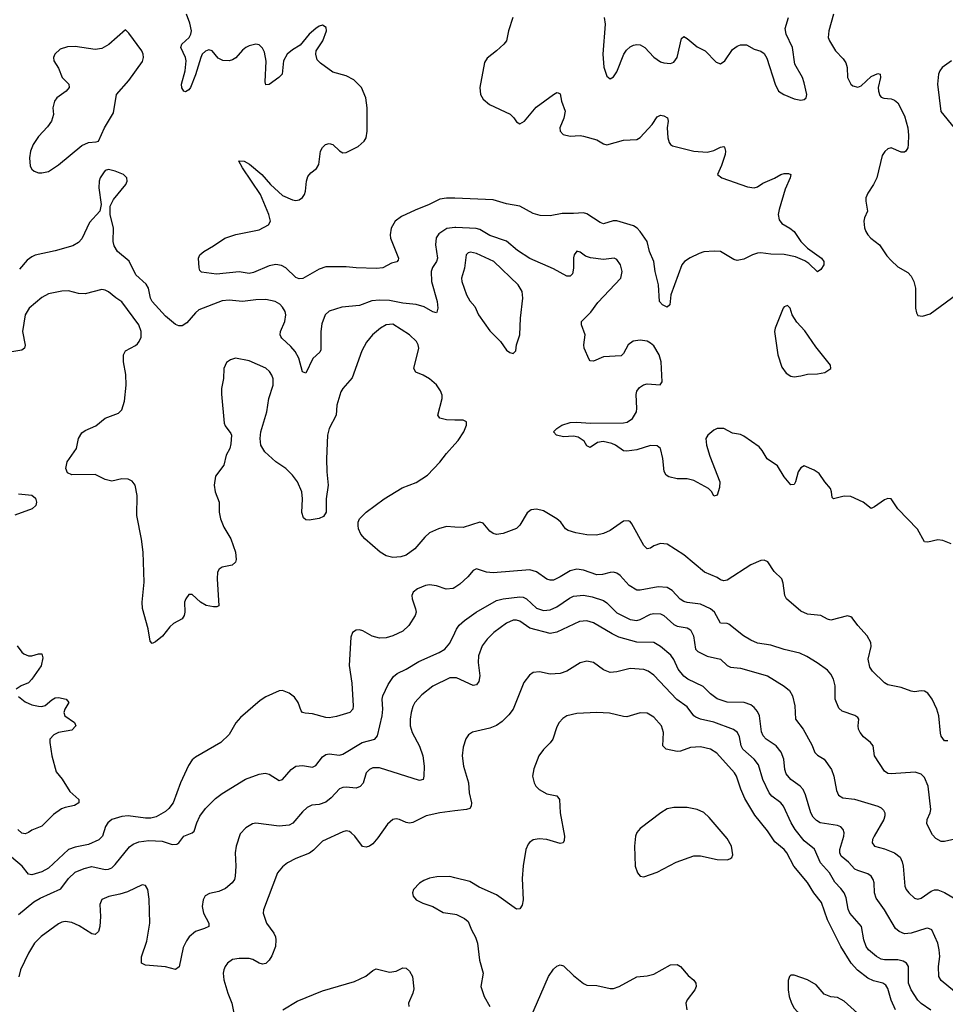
# Model space of a CAD drawing. Header units: inches. Extents: x 884691 to 1028259, y 526745 to 653629.
# Tile 40 of 241: x 927398 to 932934, y 570324 to 576217. Entities that reach past the tile are written whole.
import ezdxf

# ---------------------------------------------------------------- set-up
doc = ezdxf.new("R2010")
doc.units = ezdxf.units.IN
doc.header["$MEASUREMENT"] = 0
doc.layers.add('A9527', color=7, linetype='Continuous')
doc.layers.add('A9537', color=7, linetype='Continuous')

msp = doc.modelspace()

# ---------------------------------------------------------------- linework, layer by layer
at = {"layer": 'A9527', "color": 6}
for points, elevation in [([(930000, 575147.7), (929950, 575149.5), (929910, 575142.2), (929846.8, 575110), (929762.6, 575077.4), (929681.1, 575038.9), (929643.6, 575010), (929620.1, 574970), (929613.1, 574930), (929615, 574910), (929664.1, 574790), (929662.4, 574777.6), (929653, 574767), (929621.2, 574758.8), (929570, 574730.8), (929531.6, 574728.4), (929410, 574731.3), (929350, 574737.5), (929230, 574737.1), (929190, 574722.8), (929092.2, 574667.8), (929070, 574665.3), (929050, 574674.5), (928990, 574732.4), (928964.9, 574744.9), (928931, 574751), (928890, 574743), (928796.4, 574703.6), (928770, 574696.8), (928710, 574707.6), (928574.3, 574694.3), (928485.6, 574705.6), (928475.9, 574715.9), (928471.5, 574731.5), (928466.9, 574790), (928475.9, 574810), (928499.3, 574830), (928556.9, 574863.1), (928624.7, 574910), (928690.9, 574930.9), (928830, 574958.9), (928886.4, 574990), (928898.1, 575010), (928888.9, 575050), (928838.8, 575170), (928730.7, 575330), (928708.3, 575370), (928710, 575373), (928740.2, 575370), (928772.3, 575352.3), (928847.2, 575290), (928897.5, 575230), (928970, 575163.7), (929030, 575138.6), (929050, 575135.1), (929070, 575138.8), (929090, 575152.6), (929100.7, 575170), (929108, 575190), (929114.1, 575250), (929122.2, 575277.8), (929139.8, 575300.2), (929173.6, 575326.4), (929188, 575350), (929197.7, 575430), (929208.2, 575451.8), (929227, 575470), (929250, 575476.2), (929270, 575470.5), (929310, 575431.6), (929330, 575420.1), (929350, 575422.1), (929421.8, 575458.2), (929458.5, 575490), (929470, 575510), (929476.8, 575550), (929475.9, 575690), (929468.4, 575750), (929442.2, 575810), (929396.6, 575856.6), (929350, 575881.5), (929270, 575903.3), (929196.4, 575956.4), (929177.5, 575977.5), (929168.7, 576010), (929171.6, 576030), (929211.1, 576090), (929233.3, 576150), (929231, 576171), (929210, 576183.8), (929190, 576178.6), (929170, 576165), (929130, 576129.9), (929074.9, 576065.1), (929030, 576037.3), (928998.7, 576010), (928976.6, 575970), (928967.2, 575890), (928947.9, 575870), (928890, 575829.9), (928870, 575827.4), (928865.5, 575845.5), (928871.8, 575968.2), (928861.5, 576021.5), (928850, 576046.3), (928838.7, 576058.7), (928830, 576066.5), (928810, 576070.3), (928770, 576060.8), (928750, 576050.8), (928730, 576034.5), (928690, 575988.6), (928670, 575975.6), (928650, 575970), (928613.2, 575973.2), (928585.7, 575985.7), (928548.5, 576030), (928530, 576035.5), (928510, 576028.6), (928490, 576009.9), (928480.7, 575990), (928450, 575887.6), (928419.1, 575810), (928410, 575796.9), (928390, 575785.9), (928379.1, 575790), (928368.8, 575808.8), (928366.8, 575830), (928388.6, 575911.4), (928393.5, 575970), (928389.7, 575990), (928362.5, 576050), (928368.7, 576070), (928412.4, 576110), (928422.2, 576130), (928425.3, 576150), (928416.2, 576196.2), (928395.2, 576250)], 2400), ([(930000, 574973), (929953.3, 574966.7), (929905, 574935), (929888.8, 574911.2), (929885.5, 574870), (929896.2, 574790), (929890.5, 574770), (929866.9, 574733.1), (929859.4, 574710), (929861.6, 574650), (929895.7, 574530), (929898.1, 574490), (929893.8, 574466.2), (929890, 574462.9), (929870, 574467.8), (929817.5, 574497.5), (929770, 574512.5), (929690, 574519.3), (929610, 574536.3), (929550, 574538.3), (929505, 574535), (929430, 574506.2), (929323.8, 574496.2), (929250, 574472.4), (929225.3, 574450), (929204.5, 574395.5), (929198.8, 574350), (929198.7, 574241.3), (929192.3, 574227.7), (929151.9, 574188.1), (929110, 574101.2), (929089.1, 574110), (929067.8, 574190), (929045, 574230), (929020.4, 574260.4), (928965.2, 574310), (928960.4, 574320.4), (928956.5, 574330), (928957.9, 574350), (928983.7, 574410), (928989, 574450), (928984.9, 574470), (928970, 574496.9), (928953.6, 574513.6), (928927, 574530), (928870, 574542), (928810, 574540.1), (928730.3, 574530.3), (928650, 574539.1), (928610, 574533.9), (928470, 574479.8), (928450, 574462.5), (928398.5, 574401.5), (928370, 574384.4), (928350, 574384.2), (928330, 574392.1), (928270, 574443.2), (928191.1, 574531.1), (928181, 574550), (928167.9, 574610), (928154.8, 574634.8), (928093.2, 574690), (928052.4, 574772.4), (927983.2, 574830), (927963.1, 574863.1), (927957.4, 574890), (927959, 574970), (927938.8, 575050), (927939.4, 575100.6), (927959.1, 575140.9), (928032.2, 575230), (928041.2, 575250), (928038.2, 575270), (928018.5, 575290), (927970, 575310.5), (927930, 575319.8), (927910, 575314), (927899, 575301), (927880.2, 575270), (927873.8, 575250), (927871.9, 575210), (927884.9, 575110), (927876.9, 575070), (927816.2, 575003.8), (927770, 574905.3), (927750, 574883.2), (927715.8, 574864.2), (927610, 574833.4), (927490, 574806.9), (927470, 574798), (927443.3, 574776.7), (927396, 574724)], 2500), ([(930000, 573820.6), (929950, 573821.4), (929910, 573831.1), (929899.9, 573850), (929925.3, 573950), (929924.3, 573970), (929915.6, 573995.6), (929890, 574031.6), (929850, 574067.5), (929811.1, 574090), (929767.2, 574107.2), (929754.9, 574130), (929784.5, 574250), (929781.1, 574270), (929771.4, 574290), (929728.8, 574330), (929630, 574394.9), (929590, 574390.5), (929555.2, 574370), (929508.4, 574330), (929472.5, 574287.5), (929444.6, 574235.4), (929386.5, 574073.5), (929330.4, 574010), (929319.6, 573990), (929293.9, 573910), (929290.1, 573850), (929249.6, 573770), (929238.3, 573730), (929232.1, 573587.9), (929234.4, 573510), (929243.3, 573430), (929231.9, 573350), (929230.1, 573269.9), (929215.8, 573244.2), (929189.2, 573230.8), (929130, 573221.7), (929110, 573224), (929096, 573236), (929086.4, 573266.4), (929089.3, 573350), (929085.5, 573390), (929059.9, 573450), (929030.4, 573490), (928990, 573530.4), (928930.1, 573570.1), (928864.8, 573630), (928839.9, 573670), (928836.6, 573710), (928840.9, 573750), (928875.4, 573870), (928888.3, 573950), (928913.2, 574030), (928913.3, 574066.7), (928906.1, 574090), (928892, 574112), (928870, 574131.7), (928770, 574175.6), (928689.2, 574190.8), (928658.1, 574181.9), (928635.8, 574164.2), (928618.6, 574130), (928616.7, 574070), (928605.7, 574010), (928604.9, 573975.1), (928622, 573802), (928626.6, 573786.6), (928661.1, 573741.1), (928664.7, 573730), (928661.9, 573678.1), (928655, 573650), (928633.2, 573610), (928619.4, 573550), (928570, 573484.2), (928560.5, 573430), (928566.3, 573390), (928591.6, 573330), (928590.9, 573270), (928598.4, 573230), (928619.6, 573179.6), (928660.4, 573110), (928688.4, 573030), (928693.3, 572986.7), (928688, 572970), (928668.9, 572951.1), (928610, 572939.8), (928591.3, 572928.7), (928581.3, 572910), (928578.5, 572870), (928590, 572709), (928577.7, 572702.3), (928558.1, 572701.9), (928513.3, 572710), (928480.3, 572730), (928430, 572776.9), (928410, 572776.3), (928392, 572750), (928384.7, 572730), (928385.4, 572670), (928382.2, 572650), (928370, 572631.2), (928317.4, 572602.6), (928296.6, 572583.4), (928252.6, 572527.4), (928210, 572492.4), (928190, 572482.4), (928177.7, 572497.7), (928167, 572570), (928132.9, 572692.9), (928130.8, 572730.8), (928142.2, 572850), (928136.6, 573030), (928127.6, 573107.6), (928099.6, 573250), (928101, 573370), (928088.2, 573430), (928070, 573455.7), (928047.4, 573467.4), (928010, 573468.2), (927950, 573454), (927910, 573464), (927850, 573494), (927710, 573492.2), (927684.2, 573504.2), (927673.2, 573530), (927682.9, 573570), (927738, 573650), (927750, 573710.4), (927770, 573744.7), (927790, 573758.7), (927853.8, 573786.2), (927910, 573831.3), (927990, 573861.5), (928010, 573882.4), (928025.6, 573934.4), (928035, 574030), (928032.3, 574092.3), (928019, 574170), (928019.3, 574210), (928030, 574234.2), (928090, 574266), (928102.8, 574277.2), (928113.2, 574290), (928123.7, 574316.3), (928124.3, 574350), (928110.5, 574390), (928010, 574528.9), (927972.5, 574552.5), (927930, 574587.9), (927910, 574598.2), (927890, 574601), (927790, 574576.2), (927750, 574578.3), (927690, 574593.5), (927650, 574592.7), (927570, 574576.2), (927530, 574554.6), (927455, 574490), (927430.2, 574450), (927415.8, 574350), (927431.2, 574268.8), (927426.7, 574250), (927410, 574239.2), (927350.6, 574229.4)], 2600), ([(930000, 573180.1), (929950, 573182.5), (929903.6, 573170), (929850, 573145.4), (929820.2, 573119.8), (929762, 573050), (929708.9, 573011.1), (929677.3, 573002.7), (929630, 572997.9), (929590, 573008.5), (929554.3, 573030), (929461.7, 573110), (929438.4, 573138.4), (929424, 573170), (929421.6, 573190), (929423, 573210), (929431.2, 573230), (929469.9, 573270), (929577, 573350), (929684.7, 573415.3), (929770, 573446.7), (929836.2, 573490), (929911.6, 573568.4), (929950, 573620.9), (930000, 573676.2)], 2600), ([(927390, 573378.3), (927470, 573370.1), (927492.3, 573352.3), (927499.5, 573330), (927495.1, 573310), (927473.7, 573290), (927370, 573250.9)], 2600), ([(930000, 572818.6), (929990, 572812.3), (929949, 572809), (929890, 572829.2), (929850, 572834.5), (929825.5, 572830), (929777.8, 572810), (929751, 572790), (929742.6, 572770), (929744.7, 572750), (929765.4, 572690), (929768.5, 572670), (929764, 572650), (929724.9, 572590), (929690, 572556.4), (929630, 572529), (929590, 572517.9), (929550, 572514.6), (929506.2, 572526.2), (929450, 572558.9), (929430, 572564.7), (929410, 572563), (929388.5, 572550), (929379.1, 572520.9), (929368.5, 572351.5), (929385.4, 572245.4), (929393.4, 572110), (929390, 572089.9), (929372.5, 572070), (929293.5, 572046.5), (929250, 572039.2), (929230, 572040.4), (929150, 572061.4), (929105.3, 572065.3), (929090.3, 572070.3), (929080.9, 572080.9), (929064.4, 572130), (929042.2, 572162.2), (929010, 572186.8), (928970, 572202.7), (928950, 572199.8), (928870, 572163.4), (928837.1, 572142.9), (928718.8, 572041.2), (928691.1, 572008.9), (928650, 571939.5), (928602, 571890), (928450, 571803), (928430, 571787.4), (928406.9, 571753.1), (928359.2, 571650), (928316.7, 571530), (928290, 571495.5), (928270, 571478.5), (928214.4, 571445.6), (928182.9, 571437.1), (928150, 571437.3), (928047.8, 571452.2), (928010, 571447.9), (927950, 571429.7), (927924.8, 571410), (927912.3, 571387.7), (927892.9, 571330), (927871.7, 571308.3), (927810, 571279.5), (927730, 571265), (927690, 571251.2), (927570, 571138.6), (927530, 571116.1), (927470, 571098), (927450, 571103.2), (927413.1, 571150), (927350, 571204.8)], 2700), ([(927390, 570861.7), (927483.3, 570936.7), (927520.4, 570959.6), (927644.4, 571015.6), (927690, 571077), (927730, 571114.1), (927782.9, 571137.1), (927830, 571148.1), (927910, 571130.6), (927930, 571131.8), (927950, 571140.7), (927970, 571159.6), (928054.2, 571265.8), (928077.5, 571282.5), (928110, 571295.9), (928170, 571304.3), (928250, 571300.3), (928310, 571280.3), (928338.1, 571281.9), (928349.9, 571290.1), (928379, 571330), (928430.6, 571349.4), (928440.7, 571359.3), (928457, 571410), (928476.1, 571450), (928510, 571495), (928570, 571555), (928610, 571586.1), (928749, 571671), (928830, 571702), (928866.4, 571706.4), (928890, 571700.3), (928950, 571664.2), (928970, 571669.2), (929022.7, 571730), (929050, 571749.1), (929090, 571753), (929150, 571743.5), (929170, 571752.3), (929210, 571804.4), (929230, 571819), (929250, 571823), (929310, 571815.7), (929330, 571820.3), (929445.6, 571890), (929522.9, 571910), (929537.9, 571930), (929566.6, 572050), (929570, 572090), (929566.7, 572150), (929570.4, 572170), (929601.3, 572238.7), (929633.5, 572286.5), (929655.9, 572304.1), (929710, 572329.2), (929784.4, 572375.6), (929907.1, 572430), (929941.7, 572450), (929970, 572485), (930000, 572546.1)], 2800), ([(927383.4, 572470), (927410, 572431.8), (927422.3, 572422.3), (927450, 572410.3), (927470, 572409.6), (927510, 572421.2), (927530, 572422), (927537.5, 572397.5), (927526.2, 572350), (927471.2, 572268.8), (927450, 572248.2), (927407.8, 572230), (927376.4, 572210)], 2600), ([(930000, 572277.7), (929970, 572278.2), (929870, 572228.1), (929804, 572175.9), (929761.9, 572130), (929750, 572106.5), (929739.8, 572070), (929732.9, 572030), (929733.2, 571990), (929744.6, 571950), (929789.1, 571869.1), (929809.6, 571810), (929816.3, 571750), (929816.2, 571690), (929810.5, 571669.5), (929790, 571663), (929550, 571739.8), (929510, 571738.8), (929490, 571729.9), (929470.7, 571710), (929451.8, 571648.2), (929433.6, 571626.4), (929410, 571616.8), (929350, 571622.9), (929330, 571621.5), (929310, 571612.4), (929260.8, 571559.2), (929230, 571533.1), (929190, 571519.1), (929145.3, 571514.7), (929118.1, 571501.9), (929090, 571476.2), (929032, 571408), (929010, 571395.4), (928950, 571390.5), (928810, 571407.3), (928790, 571403.6), (928750, 571379.7), (928715.9, 571344.1), (928692.1, 571270), (928687.1, 571230), (928690.9, 571150), (928687.7, 571090), (928682.4, 571070), (928669.5, 571050), (928630, 571016.7), (928590, 570999.3), (928532.7, 570987.3), (928507, 570973), (928495.7, 570950), (928488.6, 570910), (928497.7, 570870), (928530.1, 570810), (928528.6, 570790), (928503.3, 570776.7), (928450, 570759.8), (928412.1, 570727.9), (928395.7, 570704.3), (928376.6, 570663.4), (928352.3, 570547.7), (928330, 570531.7), (928270, 570547.6), (928150, 570558.4), (928126.5, 570570), (928127, 570607), (928158.4, 570701.6), (928175.9, 570810), (928172.8, 570952.8), (928165.2, 571010), (928150, 571035.3), (928130, 571038.5), (928042.4, 570997.6), (927996.9, 570983.1), (927930.3, 570969.7), (927889.3, 570950.7), (927878.4, 570921.6), (927882.4, 570850), (927877.9, 570790), (927870, 570759.8), (927850, 570740.7), (927830, 570744.6), (927753.8, 570793.8), (927710, 570813), (927670, 570819.1), (927650, 570816), (927630, 570806.1), (927526.4, 570730), (927487.6, 570690), (927450.8, 570630), (927403.6, 570530), (927392.3, 570487.7)], 2900), ([(927390, 572166.1), (927430, 572133.3), (927470, 572116.8), (927510, 572107.3), (927530, 572106.4), (927550, 572112.3), (927590, 572146.8), (927610, 572157.8), (927630, 572159.9), (927675.8, 572150), (927692.4, 572130), (927668.4, 572090), (927662.4, 572070), (927667.6, 572050), (927726.3, 572010), (927733.9, 571990), (927710, 571964.8), (927630, 571950.7), (927603.2, 571936.8), (927579.2, 571910), (927577.5, 571890), (927590.9, 571810), (927615.9, 571715.9), (927652.2, 571672.2), (927697.1, 571597.1), (927751.2, 571550), (927752.1, 571530), (927726.3, 571513.7), (927670, 571502.6), (927647.2, 571492.8), (927600.4, 571459.6), (927530, 571390.3), (927470, 571365.6), (927450, 571351.7), (927430, 571344.7), (927410, 571348.7), (927387.1, 571370)], 2600), ([(930000, 571481), (929910, 571469.5), (929830, 571452.3), (929750, 571412.6), (929730, 571408.2), (929710, 571411.4), (929670, 571430.8), (929650, 571433.9), (929630, 571428.9), (929598.6, 571401.4), (929540.6, 571319.4), (929510, 571284.5), (929490, 571269.9), (929470, 571263.9), (929448.5, 571268.6), (929402.5, 571330), (929381.6, 571350), (929370, 571357.6), (929350, 571361), (929330, 571356), (929210, 571300.1), (929154.5, 571245.5), (929130.9, 571229.1), (929050, 571196.7), (928999.8, 571170), (928970, 571147.5), (928939.2, 571110), (928856.3, 570890), (928854.9, 570870), (928875.2, 570810), (928917.3, 570750), (928927.8, 570727.8), (928930.9, 570710), (928928, 570670), (928906.5, 570613.5), (928890, 570587.5), (928870, 570568.3), (928850, 570563.2), (928830, 570569.9), (928792.2, 570592.2), (928770, 570597.5), (928710, 570597.2), (928670, 570591.5), (928641.7, 570570), (928626.4, 570550), (928619, 570530), (928615.4, 570510), (928619.9, 570470), (928642.5, 570390), (928666.3, 570330), (928678.4, 570270)], 3000), ([(930000, 571081.4), (929970, 571089.2), (929893.2, 571086.8), (929850, 571078.6), (929815, 571065), (929790, 571048.7), (929753.8, 571010), (929747.3, 570990), (929751.5, 570970), (929770.3, 570950), (929808.3, 570928.3), (929870, 570908.4), (929930, 570873.4), (930000, 570862.9)], 3100), ([(928972.2, 570290), (929058.3, 570341.7), (929210, 570403.4), (929400.7, 570459.3), (929467.7, 570492.3), (929510, 570525.8), (929530, 570536.1), (929610, 570516.1), (929650, 570521.6), (929690, 570542.5), (929710, 570540.3), (929730, 570522.4), (929746.5, 570490), (929755.7, 570415.8), (929750.1, 570390), (929724.4, 570330), (929724.6, 570310)], 3000)]:
    msp.add_lwpolyline(points, dxfattribs=dict(at, elevation=elevation))
at = {"layer": 'A9527', "color": 6, "elevation": 2500}
msp.add_lwpolyline([(928030, 576155.7), (927932, 576068), (927890, 576044), (927850, 576038.1), (927730, 576055.6), (927684.7, 576055.3), (927640.3, 576039.7), (927608.1, 576010), (927600.1, 575990), (927601.5, 575970), (927630, 575927.1), (927652.9, 575870), (927691.3, 575830), (927694.6, 575810), (927676.4, 575790), (927619.8, 575750), (927607, 575730), (927597.1, 575690), (927599.5, 575650), (927588.4, 575610), (927564.2, 575575.8), (927510, 575517), (927477.9, 575470), (927461.8, 575430), (927455.9, 575390), (927460.8, 575340.8), (927470, 575322), (927484.1, 575310), (927510, 575301), (927530, 575299.9), (927570, 575308.6), (927630.9, 575349.1), (927770, 575463.7), (927810, 575482.6), (927855.2, 575484.8), (927870, 575490.4), (927905.3, 575570), (927959.8, 575660.2), (927976.8, 575770), (928050, 575852.8), (928132.5, 575967.5), (928138.7, 575990), (928137.2, 576010), (928129.1, 576030), (928050, 576136.5)], close=True, dxfattribs=at)
at = {"layer": 'A9537', "color": 6}
for points, elevation in [([(930346.7, 576230), (930321, 576150), (930309.2, 576090.8), (930293, 576070), (930250, 576030.8), (930193.6, 575986.4), (930178.5, 575961.5), (930150, 575810), (930154.7, 575770), (930170, 575740.3), (930207.3, 575710), (930331.2, 575651.2), (930353.9, 575630), (930370, 575606), (930390, 575594.4), (930416.5, 575610), (930487.6, 575692.4), (930590, 575769.3), (930610, 575781), (930619, 575779), (930630, 575773), (930638.1, 575730), (930659.5, 575670), (930651.8, 575628.2), (930627.7, 575570), (930630.1, 575550), (930647.9, 575530), (930690, 575520), (930750, 575524.2), (930770, 575520.6), (930850, 575498.5), (930890, 575474), (930910, 575468.2), (931010, 575496.7), (931090, 575499.2), (931110, 575512), (931180.4, 575590), (931210, 575635.9), (931230, 575645.9), (931250, 575642.3), (931272, 575630), (931276.4, 575610), (931270.1, 575570), (931274.6, 575510), (931282.7, 575482.7), (931290.5, 575470.5), (931302.5, 575462.5), (931430, 575430.1), (931510, 575423.2), (931550, 575433.1), (931590, 575454.4), (931610, 575458.2), (931614, 575454), (931619.7, 575430), (931616.6, 575410), (931595.7, 575344.3), (931571.7, 575290), (931597, 575270), (931750, 575215.5), (931790, 575211.4), (931810, 575217.2), (931841.9, 575238.1), (931912.2, 575267.8), (931951.1, 575290), (931970, 575296.8), (931997.2, 575297.2), (932010.2, 575290), (932006, 575270), (931976.8, 575203.2), (931939.8, 575080.2), (931935.3, 575050), (931939.9, 575019.9), (931957, 574997), (932004.5, 574970), (932029.6, 574950), (932070.1, 574890), (932109.2, 574850), (932193.3, 574790), (932207.7, 574770), (932206.7, 574750), (932190, 574722.2), (932170, 574707.2), (932117.8, 574757.8), (932093.3, 574773.3), (932038.1, 574798.1), (931970, 574812.3), (931890, 574812.8), (931830, 574821.5), (931810, 574819.3), (931781.2, 574810), (931730, 574783.5), (931690, 574775.8), (931670, 574782), (931588.6, 574828.6), (931552.3, 574832.3), (931490, 574826.9), (931461.9, 574818.1), (931408.3, 574791.7), (931375, 574770), (931357.7, 574750), (931291.9, 574570), (931286.6, 574510), (931270, 574497.2), (931243, 574510), (931224.6, 574530), (931219.5, 574630), (931199.6, 574710), (931190.3, 574770.3), (931164.6, 574830), (931150, 574890), (931109.1, 574950), (931091.1, 574970), (931070, 574983.3), (930970, 575013.1), (930947.5, 575012.5), (930890, 574995.8), (930870, 575003.3), (930790, 575055.7), (930770, 575061.6), (930710, 575056.5), (930642.6, 575057.4), (930570, 575042.2), (930510, 575044.2), (930470, 575057.2), (930390, 575100.8), (930310, 575115.7), (930230, 575139.5), (930000, 575147.7)], 2400), ([(930893.9, 576230), (930900.1, 576190), (930886.4, 576010), (930892.7, 575932.7), (930910, 575878.2), (930930, 575863.8), (930950, 575874.6), (930970, 575904.3), (931011, 576010), (931026.5, 576033.5), (931050, 576053.5), (931070, 576063.9), (931090, 576067.9), (931110, 576065.7), (931137.7, 576050), (931190, 575992.5), (931230, 575963.8), (931250, 575957.8), (931290, 575955.3), (931310, 575963.3), (931329.7, 575990.3), (931355.3, 576104.7), (931370, 576116.3), (931390, 576105.1), (931450, 576054.7), (931496.9, 576030), (931563, 575963), (931590, 575953.3), (931615.8, 575970), (931661.7, 576038.3), (931690, 576059.3), (931710, 576067), (931745.8, 576065.8), (931790, 576040.1), (931830, 576028.8), (931850, 576015), (931866.8, 575986.8), (931916.7, 575830), (931936.9, 575790), (931968.1, 575768.1), (932030, 575743.8), (932070, 575735), (932090, 575738.4), (932101.2, 575750), (932104.9, 575770), (932090, 575839.8), (932079.4, 575870), (932035, 575950), (932020.1, 576050), (931981.7, 576130), (931976.7, 576163.3), (931995.5, 576230)], 2500), ([(932265.6, 576250), (932236.8, 576150), (932234.2, 576110), (932241.3, 576090), (932276.7, 576030), (932322.2, 575982.2), (932338.5, 575958.5), (932347, 575930), (932349.1, 575870), (932369.8, 575830), (932381.3, 575821.3), (932410, 575812.3), (932430, 575821.4), (932490, 575876.5), (932530, 575893.8), (932544.9, 575890), (932545.9, 575870), (932532.6, 575810), (932533.8, 575790), (932542.8, 575762.8), (932550, 575753), (932566.5, 575746.5), (932610, 575742.8), (932630, 575735.9), (932650, 575718.3), (932690, 575640.9), (932709.8, 575570), (932714.1, 575525.9), (932712.4, 575470), (932709.6, 575450), (932697.9, 575430), (932690, 575424.2), (932670, 575424.2), (932610, 575449.8), (932590, 575443.2), (932571.5, 575428.5), (932555.5, 575404.5), (932524.8, 575270), (932505.4, 575230), (932470, 575178.4), (932459.3, 575150), (932458.1, 575130), (932468.2, 575070), (932450.6, 575030), (932446.8, 575010), (932450, 574971.6), (932458.4, 574950), (932469.8, 574930), (932489.4, 574910), (932540.2, 574870), (932584.3, 574804.3), (932610, 574775.3), (932650, 574738), (932710, 574703.4), (932730, 574681.5), (932745, 574650), (932755.2, 574610), (932755, 574490), (932761.4, 574461.4), (932770, 574446.4), (932798.5, 574441.5), (932843.4, 574456.6), (933030, 574594.6)], 2500), ([(932970.2, 575969.8), (932915.1, 575930), (932900.8, 575910), (932893.8, 575890), (932887, 575830), (932907.8, 575667.8), (932987.8, 575570)], 2600), ([(932970, 573080.6), (932920.2, 573100.2), (932890, 573104.1), (932830, 573089.7), (932810, 573091.5), (932767.5, 573167.5), (932650, 573288.4), (932610, 573348.2), (932590, 573351.7), (932570, 573344), (932510, 573300.2), (932490, 573290.9), (932443.6, 573330), (932370, 573363.4), (932330, 573365.2), (932266, 573350), (932256.4, 573356.4), (932254.3, 573390), (932247.1, 573410), (932213.4, 573450), (932180.4, 573500.4), (932150, 573521.5), (932090, 573546), (932070, 573535), (932054.3, 573510), (932037.8, 573450), (932030, 573435.8), (932010, 573433), (931970, 573481.2), (931930, 573546.6), (931868.5, 573588.5), (931839.3, 573639.3), (931820.4, 573660.4), (931730, 573723.5), (931710, 573733.3), (931661.9, 573741.9), (931610, 573769.4), (931570.4, 573770), (931550, 573760.1), (931514, 573730), (931502.3, 573710), (931504.8, 573670), (931524.8, 573604.8), (931585.2, 573450), (931583.2, 573416.8), (931570, 573371.2), (931550, 573365.4), (931537.9, 573390), (931518.6, 573410), (931430, 573457.9), (931390, 573469.2), (931329.5, 573469.5), (931281.3, 573481.3), (931264.2, 573490), (931252.2, 573512.2), (931244.1, 573590), (931230.9, 573650), (931210, 573666.6), (931170, 573668.6), (931090, 573643.1), (931030, 573634.5), (931010, 573637), (930961.3, 573670), (930939.3, 573679.3), (930887.8, 573692.2), (930854.1, 573685.9), (930810, 573656.8), (930790, 573666), (930773.7, 573693.7), (930737.9, 573717.9), (930710, 573723.9), (930650, 573719.4), (930609.5, 573730), (930591.6, 573750), (930611.2, 573770), (930640.7, 573790), (930690, 573806.6), (930731.1, 573808.9), (930810, 573801.8), (931010, 573803.2), (931031.5, 573808.5), (931062.6, 573830), (931086.5, 573870), (931089.4, 573890), (931085.5, 573974.5), (931090, 573993.6), (931104.3, 574015.7), (931128.1, 574031.9), (931150, 574036.6), (931227.7, 574032.3), (931241.2, 574050), (931234.3, 574170), (931221.8, 574210), (931190, 574263.9), (931170, 574281.6), (931150, 574291.9), (931110, 574298.8), (931067, 574293), (931036.8, 574270), (931010, 574218.2), (930995.1, 574204.9), (930890, 574199), (930830, 574172.3), (930810, 574175), (930803.3, 574183.3), (930775.1, 574250), (930771.3, 574270), (930779.9, 574330), (930757.5, 574390), (930759.1, 574410), (930813.7, 574466.3), (930855.1, 574524.9), (930993.6, 574670), (931001, 574710), (930991.9, 574750), (930970, 574782.5), (930953.8, 574790), (930890, 574781.3), (930811.7, 574791.7), (930781.4, 574801.4), (930750, 574826.4), (930730, 574830.8), (930715.1, 574810), (930710, 574791.6), (930710.1, 574730), (930704.6, 574695.4), (930690, 574681.5), (930670, 574682.7), (930590, 574725.7), (930450, 574787.3), (930375.2, 574835.2), (930310, 574892), (930210, 574925.5), (930150, 574961.7), (930127.8, 574967.8), (930006.1, 574973.9), (930000, 574973)], 2500), ([(930000, 573676.2), (930020.8, 573699.2), (930053.8, 573750), (930070.7, 573790.7), (930069.7, 573810), (930050, 573819.8), (930000, 573820.6)], 2600), ([(932950, 571900.5), (932930, 571900.9), (932910, 571928.8), (932905.6, 571945.6), (932894.4, 572050), (932882.9, 572090), (932854.8, 572150), (932830, 572185.9), (932810, 572198.3), (932790, 572200.2), (932750, 572194.7), (932730, 572198.5), (932670, 572219.6), (932590, 572236), (932570, 572248.1), (932498.2, 572318.2), (932482.2, 572342.2), (932471.8, 572390), (932490, 572464.9), (932489.5, 572490), (932467.4, 572530), (932409.9, 572590), (932377.4, 572637.4), (932370, 572643.8), (932350, 572648), (932250, 572623.5), (932230, 572628.7), (932190, 572651.5), (932110, 572658.2), (932070, 572676.6), (931984.9, 572750), (931974.4, 572770), (931964.1, 572844.1), (931956.2, 572870), (931910, 572913.6), (931872.3, 572972.3), (931850, 572982.4), (931830, 572979.7), (931770, 572954.2), (931630, 572862.6), (931610, 572858.6), (931590, 572864), (931570, 572877.7), (931494.5, 572910), (931370, 573013.3), (931270, 573077.5), (931230, 573081.6), (931191.3, 573068.7), (931170, 573053.8), (931150, 573050.8), (931130, 573068.9), (931059.6, 573199.6), (931050, 573212.7), (931037.7, 573217.7), (931010, 573216), (930930, 573159.2), (930890, 573141.6), (930847.5, 573132.5), (930790, 573133), (930725, 573145), (930678.9, 573158.9), (930662.6, 573170), (930634.9, 573210), (930610.7, 573230), (930530, 573277.3), (930490, 573287.9), (930457.4, 573282.6), (930434.1, 573265.9), (930389, 573191), (930369.3, 573170.7), (930290, 573141.7), (930250, 573136.5), (930230, 573142.1), (930210, 573156.5), (930170, 573203.9), (930150, 573209), (930050, 573177.6), (930000, 573180.1)], 2600), ([(933150, 571348.2), (932930, 571299), (932910, 571297.7), (932876.6, 571316.6), (932857.3, 571337.3), (932823.7, 571403.7), (932825.4, 571430), (932844.1, 571470), (932847.2, 571490), (932830.9, 571630), (932810, 571681.2), (932790, 571700.5), (932753.4, 571713.4), (932610, 571703.3), (932590, 571706.1), (932570, 571719), (932510.3, 571810), (932501.8, 571870), (932486.1, 571890), (932444.8, 571924.8), (932425.1, 571950), (932415.7, 571970), (932412.8, 571990), (932416.3, 572030), (932410, 572039.7), (932392.8, 572052.8), (932317.8, 572077.8), (932296.5, 572096.5), (932275.3, 572150), (932275.7, 572230), (932265, 572270), (932250, 572298.7), (932230, 572323.4), (932168.3, 572368.3), (932105.6, 572405.6), (932064.4, 572424.4), (931970, 572446.7), (931890, 572472.5), (931810, 572486.2), (931770, 572503.8), (931727.7, 572530), (931638.6, 572598.6), (931630, 572603), (931590, 572604.2), (931553, 572670), (931529.5, 572690), (931470, 572718.4), (931390, 572727.8), (931370, 572734.7), (931349, 572749), (931300.7, 572800.7), (931270, 572819.1), (931216.9, 572823.1), (931110, 572801.6), (931090, 572802.7), (931042.4, 572830), (930990.4, 572890.4), (930970, 572904.8), (930950, 572910), (930930, 572908.6), (930884.3, 572895.7), (930850, 572893.9), (930770, 572921.7), (930730, 572927.6), (930690, 572917.8), (930630, 572881.3), (930590, 572863), (930570, 572861.7), (930550, 572868.8), (930490, 572911.5), (930450, 572923.3), (930230, 572905.9), (930190.6, 572910.6), (930130, 572929.5), (930110, 572919.6), (930077.7, 572882.3), (930030, 572837.7), (930000, 572818.6)], 2700), ([(930000, 572546.1), (930011.2, 572568.8), (930027.4, 572592.6), (930058.2, 572621.8), (930128.4, 572671.6), (930250, 572739.6), (930290, 572750), (930390, 572762.6), (930410, 572759.6), (930429.9, 572749.9), (930490, 572695.6), (930530, 572680.5), (930570, 572684.7), (930610, 572702), (930685.6, 572754.4), (930710, 572765.6), (930770, 572771.6), (930822.3, 572762.3), (930890, 572740.3), (930910, 572726.6), (930970, 572666.2), (931050, 572627.1), (931090, 572621.7), (931110, 572626.4), (931170, 572657.9), (931190, 572663.6), (931230, 572660.7), (931250, 572650.2), (931310, 572596.9), (931330, 572587.9), (931390, 572577.3), (931410, 572564.7), (931428.3, 572528.3), (931440.2, 572450), (931454.6, 572434.6), (931510, 572407.3), (931589.2, 572389.2), (931630, 572350.6), (931650, 572340.7), (931710, 572335), (931870, 572289.7), (931970, 572228.5), (932001.5, 572201.5), (932020.9, 572170), (932034.3, 572110), (932038.8, 572030), (932084.7, 571970), (932136.7, 571876.7), (932154.7, 571830), (932170, 571815.2), (932210.1, 571790.1), (932253.4, 571730), (932267.9, 571690), (932283.2, 571603.2), (932295.6, 571575.6), (932320.3, 571560.3), (932390, 571551.8), (932530.6, 571510), (932550, 571499.9), (932565.1, 571485.1), (932571.7, 571470), (932572.2, 571452.2), (932565.8, 571430), (932509, 571331), (932499.5, 571310), (932496.9, 571290), (932510.9, 571270.9), (932570, 571254.5), (932630.7, 571230.7), (932663.6, 571203.7), (932676, 571176), (932681.2, 571150), (932692.5, 571030), (932699.6, 571010), (932715.2, 570990), (932750, 570959), (932770, 570952.8), (932790, 570958), (932850, 571000.5), (932870, 571009), (932890, 571009.3), (932930, 570992.7), (933007, 570947)], 2800), ([(932990, 570400.6), (932910, 570466.7), (932896.2, 570490), (932894, 570550), (932900.6, 570610), (932897.6, 570650), (932888.9, 570690), (932852.6, 570770), (932830, 570778.9), (932817, 570777), (932730, 570749.6), (932690, 570746.4), (932658.5, 570758.5), (932636.7, 570776.7), (932570.3, 570890), (932519.7, 570959.7), (932509.8, 570990), (932507.7, 571050), (932502.8, 571070), (932490.5, 571090), (932470, 571104.4), (932410, 571123.8), (932393.3, 571133.3), (932355.1, 571175.1), (932311.1, 571211.1), (932304, 571230), (932304, 571250), (932327.5, 571330), (932329, 571350), (932324, 571370), (932310, 571386.2), (932290, 571394.9), (932186.4, 571410), (932162.9, 571422.9), (932143.7, 571443.7), (932129.5, 571470), (932097.6, 571577.6), (932083.6, 571610), (932066.5, 571630), (932009.7, 571670), (931983.2, 571703.2), (931974.7, 571730), (931968.8, 571790), (931953.1, 571833.1), (931922.1, 571870), (931863.4, 571910), (931844.2, 571930), (931835, 571955), (931821.8, 572050), (931810, 572076.9), (931790, 572100.9), (931770, 572115.6), (931730.3, 572130.3), (931630, 572131.5), (931570, 572152), (931530, 572181.5), (931485.5, 572225.5), (931394.2, 572270), (931370, 572287.9), (931335.5, 572330), (931310, 572387.6), (931292.9, 572412.9), (931230, 572465.2), (931190, 572488.3), (931090, 572491.8), (930981.6, 572521.6), (930940.6, 572540.6), (930830, 572606.7), (930790, 572619.2), (930745.4, 572614.6), (930611.4, 572551.4), (930570, 572542.2), (930450, 572575.3), (930390, 572616), (930370, 572622.2), (930350, 572622.1), (930310, 572605.8), (930234.4, 572550), (930193.1, 572510), (930164.8, 572470), (930141.4, 572410), (930139.8, 572370), (930150.1, 572290), (930143.6, 572256.4), (930130, 572236.2), (930110, 572231.2), (930010, 572277.5), (930000, 572277.7)], 2900), ([(932848, 570288), (932789.3, 570329.3), (932768.8, 570348.8), (932729, 570410), (932714, 570450), (932713, 570550), (932701.4, 570570), (932682.3, 570582.3), (932650.3, 570590.3), (932570.2, 570590.2), (932550, 570594.7), (932521.6, 570610), (932473.9, 570650), (932460.6, 570670), (932446.3, 570710), (932433.2, 570790), (932363.6, 570870), (932353.9, 570893.9), (932341, 570961), (932328.3, 570990), (932310, 571017.8), (932274, 571054), (932240.7, 571110), (932188.1, 571170), (932152.3, 571252.4), (932090, 571301.7), (932036, 571370), (932012.7, 571410), (931967.1, 571510), (931949.6, 571530), (931896.4, 571570), (931880.7, 571590), (931841.9, 571670), (931817.2, 571757.2), (931791.6, 571790), (931722.9, 571850), (931713.8, 571870), (931704.1, 571924.1), (931690.2, 571950.2), (931667.5, 571967.5), (931550, 572012), (931470, 572030.6), (931441.8, 572041.8), (931430, 572050.9), (931390, 572103.6), (931328.8, 572148.8), (931190, 572293.2), (931157.7, 572317.7), (931130, 572327.7), (931050, 572332.8), (930970, 572312.7), (930930, 572310.4), (930890, 572326.2), (930830, 572368.6), (930790, 572378.2), (930750, 572367.5), (930670, 572317.2), (930630, 572303.7), (930570, 572300.5), (930507.2, 572312.8), (930469.5, 572310.5), (930446.2, 572293.8), (930414, 572250), (930349, 572091), (930324.4, 572055.5), (930283.8, 572016.2), (930250, 571991.9), (930210, 571975.9), (930106.6, 571953.4), (930083.2, 571936.8), (930066.8, 571913.2), (930050, 571862.7), (930044.1, 571810), (930052.1, 571750), (930082.5, 571650), (930087.2, 571590), (930099.9, 571530), (930099.1, 571510), (930090, 571496.4), (930070, 571489.9), (930000, 571481)], 3000), ([(932636.5, 570290), (932610, 570349.2), (932590, 570418.9), (932577.7, 570437.7), (932559.9, 570450), (932503.6, 570463.6), (932470, 570480), (932408, 570528), (932371.6, 570570), (932309.8, 570670), (932229.6, 570829.6), (932193.8, 570933.8), (932148.5, 570990), (932110, 571053.7), (932029, 571150), (931987, 571230), (931970, 571250.8), (931915.4, 571295.4), (931870, 571361.6), (931795.2, 571455.2), (931736, 571556), (931711.6, 571611.6), (931685.5, 571690), (931673.9, 571710), (931566.8, 571826.8), (931530, 571851.7), (931470, 571865.1), (931410, 571861), (931350, 571839.1), (931330, 571836.9), (931264, 571850), (931245.3, 571870), (931249.1, 571950), (931236.6, 571990), (931190, 572041.8), (931150, 572066), (931110, 572068.8), (931030, 572044.9), (931010, 572045.3), (930925.8, 572065.8), (930849.9, 572069.9), (930730, 572064.4), (930670, 572049.3), (930646, 572034), (930623.8, 572010), (930610, 571985.2), (930587.2, 571910), (930571.7, 571888.3), (930530.5, 571849.5), (930503.5, 571810), (930473.1, 571733.2), (930465.8, 571690), (930474.5, 571650), (930485.7, 571630), (930504.6, 571610), (930550, 571583.4), (930610.5, 571570.5), (930625.9, 571550), (930631.5, 571470), (930655.9, 571330), (930655, 571305), (930649.3, 571290.7), (930630, 571286.7), (930550, 571309.9), (930505.1, 571314.9), (930470, 571307.2), (930447.2, 571292.8), (930438.4, 571281.6), (930426.1, 571250), (930408.4, 571151.6), (930404.3, 571075.7), (930409.7, 570950), (930403.1, 570916.9), (930390, 570894.6), (930370, 570892.5), (930250, 570978.8), (930145.5, 571025.5), (930090, 571057.8), (930000, 571081.4)], 3100), ([(930000, 570862.9), (930010, 570861.4), (930058.1, 570838.1), (930079.5, 570819.5), (930100.1, 570770), (930125.1, 570725.1), (930136.1, 570690), (930148.3, 570588.3), (930170.6, 570510), (930156.5, 570430), (930176.2, 570370), (930209.8, 570310)], 3100), ([(930450, 570233.6), (930560.6, 570490), (930590, 570533.3), (930610, 570551.5), (930630, 570560.6), (930650, 570554.5), (930710, 570495.5), (930770, 570447.9), (930790, 570438.4), (930850, 570436.9), (930930, 570417.7), (930950, 570418.5), (930983.5, 570430), (931090, 570488.7), (931150, 570493.2), (931190, 570504.3), (931290, 570560.9), (931330, 570561.6), (931350, 570549.2), (931396.8, 570496.8), (931430, 570467.2), (931441.1, 570450), (931443.3, 570430), (931436.9, 570410), (931390, 570351.3), (931382.7, 570330), (931387.6, 570290)], 3100), ([(932727.6, 570000), (932490, 570218.9), (932409.2, 570270), (932330, 570342.7), (932290, 570364.5), (932250, 570368), (932210, 570384.1), (932161, 570441), (932110, 570471), (932030, 570498.7), (932010, 570498), (932003.1, 570490), (931994.4, 570465.6), (931993.3, 570410), (932000.1, 570370), (932013.2, 570330), (932030, 570300.2), (932050, 570278.6), (932110, 570242.6), (932135.9, 570215.9), (932182.3, 570142.3), (932212, 570070), (932266.1, 570010), (932272.5, 570000)], 3200)]:
    msp.add_lwpolyline(points, dxfattribs=dict(at, elevation=elevation))
for points, elevation in [([(930094.7, 574825.3), (930079.4, 574820.6), (930068.2, 574810), (930059, 574730), (930040.2, 574670), (930042, 574650), (930070.8, 574570), (930090, 574534.1), (930121.1, 574501.1), (930141.3, 574450), (930210, 574353.6), (930273.7, 574290), (930310, 574239.5), (930330, 574224.2), (930350, 574219.3), (930366, 574234), (930369.8, 574270), (930388.8, 574331.2), (930393.6, 574430), (930408, 574550), (930403.8, 574590), (930379.4, 574630), (930234.1, 574770), (930130, 574818.3)], 2600), ([(931990, 574506.4), (931970, 574497.6), (931965.1, 574490), (931916, 574370), (931911.7, 574350), (931933.1, 574210), (931956.8, 574136.8), (931981.4, 574101.4), (932010, 574083.1), (932030, 574078.9), (932070, 574084.6), (932110, 574094.8), (932170, 574096.6), (932214.2, 574105.8), (932249.9, 574130), (932247.4, 574150), (932158.8, 574258.8), (932094.7, 574354.7), (932046.2, 574406.2), (932017.9, 574450), (932005.6, 574490)], 2500), ([(931390, 571502.4), (931310, 571501.7), (931270, 571493.1), (931233.4, 571470), (931110, 571375.7), (931090, 571351.9), (931081.2, 571330), (931074.4, 571270), (931080.1, 571150), (931092.3, 571110), (931110, 571091.3), (931130, 571086.7), (931210, 571115.2), (931324.6, 571175.4), (931430, 571211.8), (931470, 571212.5), (931569.9, 571190.1), (931630, 571189.4), (931646.3, 571193.7), (931657.2, 571202.8), (931662.4, 571217.6), (931654.6, 571270), (931630, 571315.5), (931522.1, 571442.1), (931490, 571471.2), (931450, 571489.9)], 3200)]:
    msp.add_lwpolyline(points, close=True, dxfattribs=dict(at, elevation=elevation))

doc.saveas('drawing.dxf')
